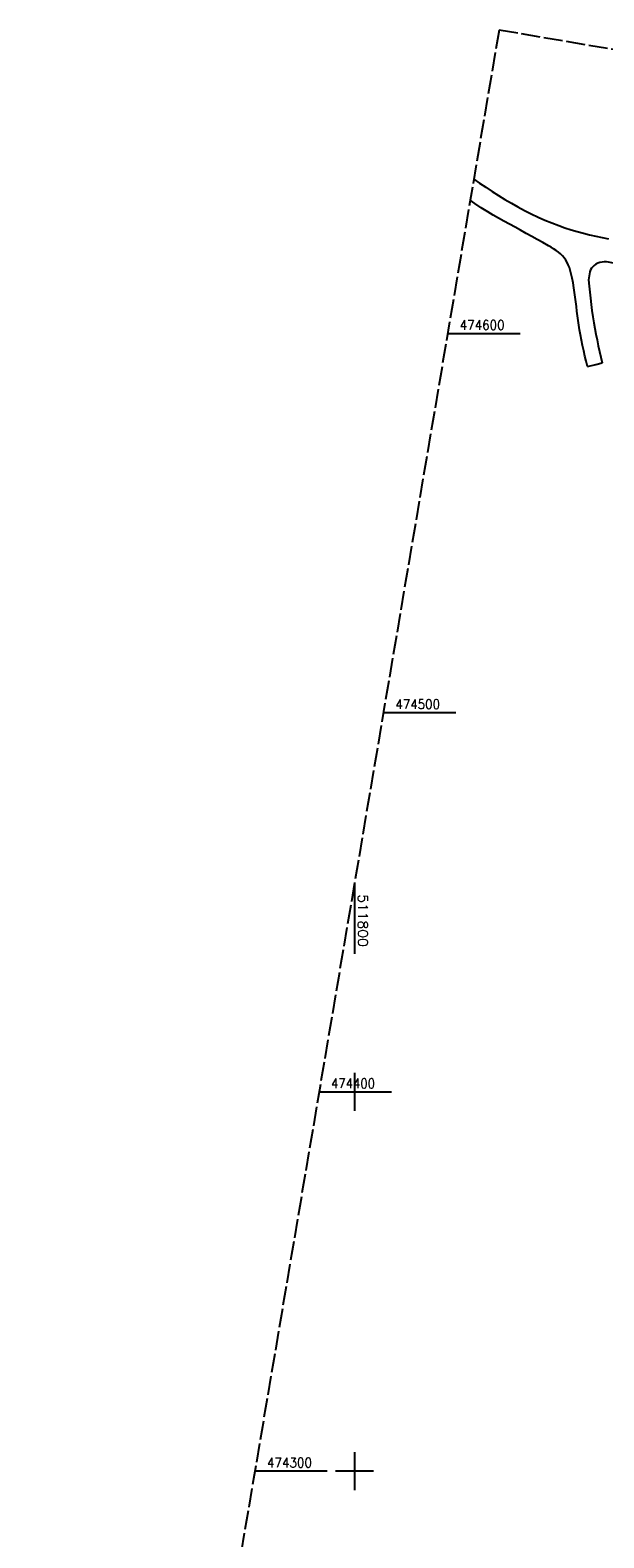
# Model space of a CAD drawing. Extents: x 511715 to 512121, y 473902 to 474680.
# Tile 3 of 5: x 511715 to 511866, y 474282 to 474680. Entities that reach past the tile are written whole.
import ezdxf

# ---------------------------------------------------------------- set-up
doc = ezdxf.new("R2010")
doc.units = 0
doc.header["$LTSCALE"] = 10
doc.header["$MEASUREMENT"] = 0
doc.linetypes.add('LT00', pattern=[0])
doc.linetypes.add('LT14', pattern=[0.6, 0.5, -0.1])
doc.layers.add('-BLATT_91-RAND', color=7, linetype='LT14', plot=False)
doc.layers.add('V91_AFBR_BAB', color=250, linetype='LT00')
doc.layers.add('V91_RASTER', color=250, linetype='LT00')
doc.styles.get("Standard").update_dxf_attribs({"font": 'romans.shx'})

msp = doc.modelspace()

# ---------------------------------------------------------------- linework, layer by layer
at = {"layer": '-BLATT_91-RAND'}
msp.add_lwpolyline([(511838.11, 474679.99), (511714.55, 473950.38), (511997.52, 473902.46), (512121.08, 474632.07), (511838.11, 474679.99)], dxfattribs=at)
at = {"layer": 'V91_AFBR_BAB'}
for points in [[(511831.46, 474640.73), (511832.98, 474639.68), (511834.64, 474638.57), (511836.3, 474637.47), (511837.99, 474636.4), (511839.67, 474635.36), (511841.38, 474634.36), (511843.1, 474633.38), (511844.85, 474632.45), (511846.61, 474631.55), (511848.4, 474630.7), (511850.2, 474629.9), (511852.03, 474629.14), (511853.88, 474628.45), (511855.48, 474627.9), (511857.09, 474627.38), (511858.71, 474626.91), (511860.35, 474626.46), (511861.99, 474626.05), (511863.64, 474625.66), (511865.3, 474625.29), (511866.96, 474624.94)], [(511861.45, 474591.28), (511861.1, 474592.67), (511860.76, 474594.06), (511860.43, 474595.45), (511860.12, 474596.84), (511859.82, 474598.23), (511859.54, 474599.62), (511859.3, 474601.01), (511859.11, 474602.23), (511858.94, 474603.45), (511858.78, 474604.67), (511858.63, 474605.9), (511858.49, 474607.13), (511858.34, 474608.36), (511858.19, 474609.59), (511858.02, 474610.83), (511857.84, 474612.07), (511857.63, 474613.32), (511857.39, 474614.58), (511857.23, 474615.3), (511857.06, 474616.03), (511856.86, 474616.74), (511856.64, 474617.44), (511856.37, 474618.11), (511856.07, 474618.76), (511855.72, 474619.37), (511855.32, 474619.95), (511854.85, 474620.5), (511854.32, 474621.01), (511853.74, 474621.48), (511853.13, 474621.92), (511852.49, 474622.34), (511851.83, 474622.74), (511851.17, 474623.13), (511849.68, 474623.97), (511848.2, 474624.8), (511846.72, 474625.61), (511845.25, 474626.41), (511843.78, 474627.21), (511842.32, 474628), (511840.86, 474628.8), (511839.42, 474629.6), (511837.98, 474630.41), (511836.56, 474631.24), (511835.15, 474632.1), (511833.43, 474633.17), (511831.73, 474634.28), (511830.51, 474635.12)], [(511973.44, 474597.03), (511953.58, 474601.07), (511932.55, 474605.41), (511909.54, 474610.15), (511887.57, 474614.65), (511866.96, 474618.82), (511866.41, 474618.89), (511865.84, 474618.9), (511865.27, 474618.84), (511864.7, 474618.71), (511864.15, 474618.52), (511863.65, 474618.27), (511863.19, 474617.96), (511862.8, 474617.6), (511862.5, 474617.2), (511862.26, 474616.75), (511862.08, 474616.27), (511861.94, 474615.77), (511861.83, 474615.24), (511861.75, 474614.69), (511861.67, 474614.14)], [(511861.67, 474614.14), (511861.84, 474612.52), (511862.02, 474610.9), (511862.2, 474609.28), (511862.4, 474607.66), (511862.61, 474606.05), (511862.84, 474604.43), (511863.1, 474602.83), (511863.36, 474601.31), (511863.65, 474599.8), (511863.96, 474598.3), (511864.28, 474596.79), (511864.61, 474595.29), (511864.95, 474593.79), (511865.29, 474592.29)], [(511861.45, 474591.28), (511863.58, 474591.83), (511865.29, 474592.29)]]:
    msp.add_lwpolyline(points, dxfattribs=at)
at = {"layer": 'V91_RASTER'}
for p, q in [((511824.56, 474600), (511843.66, 474600)), ((511826.72, 474500), (511807.63, 474500)), ((511800, 474454.96), (511800, 474436.46)), ((511800, 474405), (511800, 474395)), ((511790.69, 474400), (511809.79, 474400)), ((511800, 474305), (511800, 474295)), ((511792.85, 474300), (511773.76, 474300)), ((511805, 474300), (511795, 474300))]:
    msp.add_line(p, q, dxfattribs=at)

# ---------------------------------------------------------------- texts
for s, rotation, width, p in [(' 474600', 0.001, 0.921, (511826.16, 474601)), (' 474500', 0.001, 0.915, (511809.22, 474501)), (' 511800', 270.001, 1.076, (511801, 474453.96)), (' 474400', 0.001, 0.902, (511792.29, 474401)), (' 474300', 0.001, 0.924, (511775.35, 474301))]:
    msp.add_text(s, height=2.5, rotation=rotation, dxfattribs=dict(at, width=width)).set_placement(p)

doc.saveas('drawing.dxf')
